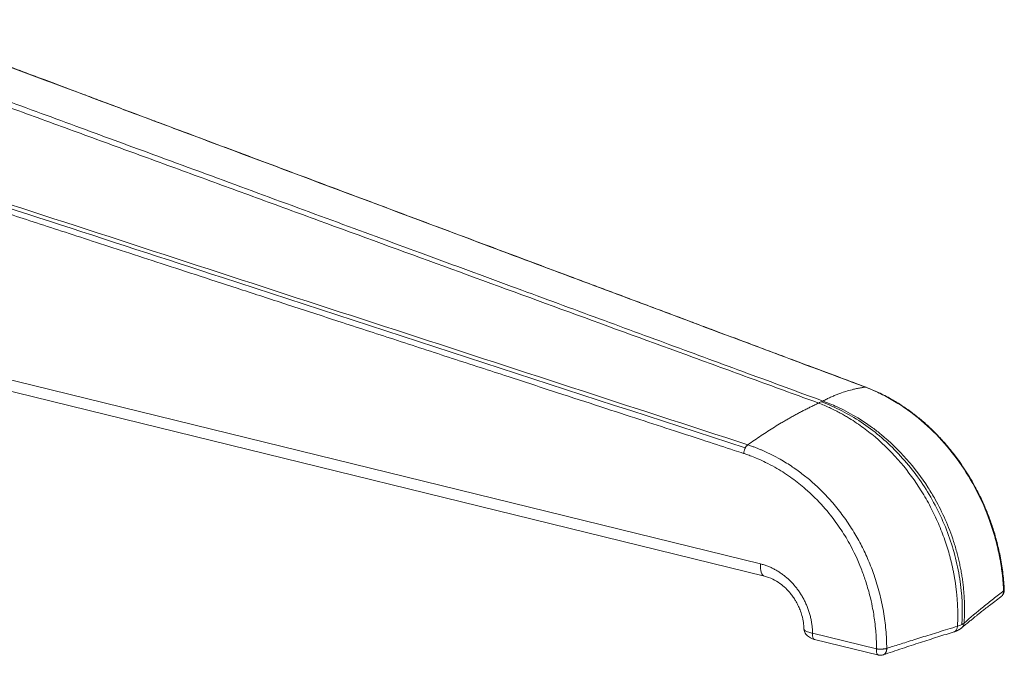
# Model space of a CAD drawing. Header units: millimetres. Extents: x 2628 to 3103, y 1509 to 1845.
# Tile 21 of 29: x 2920 to 2980, y 1614 to 1652. Entities that reach past the tile are written whole.
import ezdxf

# ---------------------------------------------------------------- set-up
doc = ezdxf.new("R2010")
doc.units = ezdxf.units.MM
doc.layers.add('1', color=7, linetype='Continuous', true_color=0xffffff)

msp = doc.modelspace()

# ---------------------------------------------------------------- linework, layer by layer
at = {"layer": '1', "color": 7, "linetype": 'Continuous', "lineweight": 13}
for p, q in [((2964.951, 1619.147), (2890.503, 1637.424)), ((2979.594, 1617.187), (2979.59, 1617.188)), ((2971.994, 1613.982), (2968.113, 1614.935))]:
    msp.add_line(p, q, dxfattribs=at)
at = {"layer": '1', "color": 7, "linetype": 'Continuous', "lineweight": 18}
for p, q in [((2893.612, 1635.968), (2965.189, 1618.396)), ((2968.232, 1614.559), (2972.129, 1613.602))]:
    msp.add_line(p, q, dxfattribs=at)
at = {"layer": '1', "color": 7, "linetype": 'Continuous', "lineweight": 13}
msp.add_ellipse((2965.427, 1619.367), major_axis=(-0.238, -0.971), ratio=0.434383, start_param=5.04543, end_param=6.283163, dxfattribs=at)
at = {"layer": '1', "color": 7, "linetype": 'Continuous', "lineweight": 18}
msp.add_ellipse((2968.351, 1615.045), major_axis=(0.119, 0.486), ratio=0.434383, start_param=1.903863, end_param=3.141578, dxfattribs=at)
at = {"layer": '1', "color": 7, "linetype": 'Continuous', "lineweight": 13}
for points, knots in [([(2911.484, 1652.209), (2911.635, 1652.16), (2911.922, 1652.066), (2912.331, 1651.933), (2912.696, 1651.813), (2913.018, 1651.705), (2913.295, 1651.61), (2913.594, 1651.505), (2913.968, 1651.368), (2914.398, 1651.205), (2914.838, 1651.038), (2915.463, 1650.803), (2916.363, 1650.469), (2917.588, 1650.01), (2919.325, 1649.36), (2921.529, 1648.533), (2924.158, 1647.548), (2926.824, 1646.55), (2931.276, 1644.884), (2938.049, 1642.347), (2947.676, 1638.741), (2958.943, 1634.52), (2967.001, 1631.5), (2971.303, 1629.888)], [0, 0, 0, 0, 0.007505, 0.014296, 0.020367, 0.025713, 0.030332, 0.03422, 0.040612, 0.049073, 0.05581, 0.062722, 0.080415, 0.100912, 0.124202, 0.167528, 0.211479, 0.256056, 0.30126, 0.43481, 0.595782, 0.784179, 1, 1, 1, 1]), ([(2907.807, 1651.073), (2907.889, 1651.049), (2907.971, 1651.025), (2908.136, 1650.975), (2908.218, 1650.949), (2908.383, 1650.896), (2908.466, 1650.868), (2908.63, 1650.812), (2908.712, 1650.783), (2908.875, 1650.724), (2908.955, 1650.695), (2909.115, 1650.635), (2909.195, 1650.605), (2909.354, 1650.545), (2909.432, 1650.515), (2909.589, 1650.456), (2909.667, 1650.427), (2909.823, 1650.369), (2909.901, 1650.34), (2910.058, 1650.282), (2910.136, 1650.253), (2910.371, 1650.167), (2910.529, 1650.11), (2910.844, 1649.996), (2911.003, 1649.939), (2911.319, 1649.824), (2911.477, 1649.766), (2912.899, 1649.248), (2914.162, 1648.783), (2916.055, 1648.087), (2916.686, 1647.855), (2917.948, 1647.392), (2919.842, 1646.698), (2921.736, 1646.006), (2924.262, 1645.082), (2925.524, 1644.62), (2928.05, 1643.696), (2929.313, 1643.234), (2931.839, 1642.309), (2933.102, 1641.847), (2935.628, 1640.923), (2936.891, 1640.46), (2940.68, 1639.074), (2943.206, 1638.15), (2948.259, 1636.303), (2950.786, 1635.379), (2955.84, 1633.532), (2958.367, 1632.608), (2962.158, 1631.223), (2963.422, 1630.762), (2965.95, 1629.839), (2967.214, 1629.377), (2968.478, 1628.916)], [0, 0, 0, 0, 0.003906, 0.003906, 0.007813, 0.007813, 0.011719, 0.011719, 0.015625, 0.015625, 0.019531, 0.019531, 0.023438, 0.023438, 0.027344, 0.027344, 0.03125, 0.03125, 0.035156, 0.035156, 0.039063, 0.039063, 0.046875, 0.046875, 0.054688, 0.054688, 0.0625, 0.0625, 0.125, 0.125, 0.15625, 0.15625, 0.1875, 0.25, 0.25, 0.3125, 0.3125, 0.375, 0.375, 0.4375, 0.4375, 0.5, 0.5, 0.625, 0.625, 0.75, 0.75, 0.875, 0.875, 0.9375, 0.9375, 1, 1, 1, 1]), ([(2968.73, 1629.04), (2967.209, 1629.601), (2964.114, 1630.742), (2959.39, 1632.484), (2954.505, 1634.285), (2949.459, 1636.144), (2944.251, 1638.063), (2938.882, 1640.041), (2933.351, 1642.078), (2928.851, 1643.736), (2925.412, 1645.001), (2923.068, 1645.863), (2920.659, 1646.748), (2918.185, 1647.659), (2916.223, 1648.384), (2914.81, 1648.906), (2913.986, 1649.21), (2913.213, 1649.495), (2912.491, 1649.761), (2911.819, 1650.007), (2911.2, 1650.233), (2910.633, 1650.439), (2910.118, 1650.63), (2909.653, 1650.808), (2909.232, 1650.965), (2908.856, 1651.097), (2908.53, 1651.201), (2908.331, 1651.26), (2908.24, 1651.286)], [0, 0, 0, 0, 0.075477, 0.153611, 0.234404, 0.317856, 0.403966, 0.492735, 0.584162, 0.678251, 0.715919, 0.75466, 0.794472, 0.835355, 0.87731, 0.891776, 0.9054, 0.918181, 0.930118, 0.94121, 0.951457, 0.960821, 0.969294, 0.976975, 0.983954, 0.990177, 0.995544, 1, 1, 1, 1]), ([(2900.702, 1646.767), (2900.739, 1646.756), (2900.775, 1646.746), (2901.251, 1646.61), (2901.691, 1646.487), (2902.569, 1646.229), (2903.007, 1646.093), (2903.881, 1645.807), (2904.318, 1645.661), (2905.192, 1645.377), (2905.629, 1645.236), (2907.814, 1644.525), (2909.562, 1643.953), (2914.805, 1642.242), (2918.301, 1641.104), (2925.293, 1638.824), (2928.789, 1637.684), (2942.866, 1633.093), (2953.446, 1629.642), (2964.027, 1626.19)], [0, 0, 0, 0, 0.001712, 0.001712, 0.022417, 0.022417, 0.043123, 0.043123, 0.063829, 0.063829, 0.084534, 0.084534, 0.167357, 0.167357, 0.333003, 0.333003, 0.498648, 0.498648, 1, 1, 1, 1]), ([(2964.18, 1626.38), (2960.615, 1627.543), (2953.484, 1629.869), (2942.789, 1633.358), (2932.092, 1636.846), (2921.396, 1640.336), (2912.959, 1643.082), (2907.551, 1644.851), (2905.512, 1645.513), (2904.585, 1645.814), (2903.966, 1646.018), (2903.381, 1646.212), (2902.704, 1646.424), (2901.877, 1646.666), (2901.211, 1646.854), (2900.832, 1646.961)], [0, 0, 0, 0, 0.168856, 0.337714, 0.506576, 0.67544, 0.844305, 0.906166, 0.931594, 0.940838, 0.95007, 0.960921, 0.968574, 0.9821, 1, 1, 1, 1]), ([(2900.606, 1646.429), (2900.675, 1646.409), (2900.866, 1646.356), (2901.172, 1646.27), (2901.519, 1646.174), (2901.85, 1646.08), (2902.174, 1645.987), (2902.496, 1645.892), (2902.817, 1645.794), (2903.137, 1645.692), (2903.458, 1645.588), (2903.782, 1645.48), (2904.112, 1645.371), (2904.447, 1645.261), (2904.791, 1645.149), (2905.147, 1645.034), (2905.525, 1644.911), (2905.938, 1644.777), (2906.394, 1644.629), (2906.898, 1644.465), (2907.453, 1644.284), (2908.059, 1644.086), (2908.719, 1643.87), (2909.437, 1643.636), (2910.219, 1643.38), (2911.066, 1643.104), (2911.979, 1642.806), (2912.958, 1642.486), (2914.012, 1642.143), (2915.154, 1641.77), (2916.397, 1641.365), (2917.753, 1640.923), (2919.231, 1640.442), (2920.835, 1639.919), (2922.568, 1639.353), (2924.438, 1638.744), (2926.456, 1638.086), (2928.64, 1637.373), (2931.009, 1636.6), (2933.587, 1635.759), (2936.394, 1634.844), (2939.454, 1633.846), (2942.765, 1632.765), (2946.189, 1631.648), (2949.503, 1630.567), (2952.51, 1629.585), (2955.174, 1628.716), (2957.543, 1627.943), (2959.667, 1627.25), (2961.58, 1626.626), (2962.975, 1626.17), (2963.736, 1625.922), (2963.923, 1625.861)], [0, 0, 0, 0, 0.00326, 0.009013, 0.014404, 0.019571, 0.024649, 0.029718, 0.034795, 0.039867, 0.04494, 0.050052, 0.055252, 0.06055, 0.065946, 0.071513, 0.077422, 0.083882, 0.091054, 0.099016, 0.107785, 0.117351, 0.127739, 0.139044, 0.151384, 0.164791, 0.179202, 0.194622, 0.211198, 0.229153, 0.248715, 0.270089, 0.293412, 0.318738, 0.346093, 0.375558, 0.407332, 0.441714, 0.479035, 0.519629, 0.563841, 0.612039, 0.664627, 0.720756, 0.774285, 0.821647, 0.863275, 0.900506, 0.933902, 0.963951, 0.991161, 1, 1, 1, 1]), ([(2971.303, 1629.888), (2971.265, 1629.883), (2971.189, 1629.871), (2971.075, 1629.852), (2970.959, 1629.831), (2970.842, 1629.807), (2970.723, 1629.781), (2970.518, 1629.733), (2970.234, 1629.657), (2969.918, 1629.556), (2969.653, 1629.459), (2969.428, 1629.37), (2969.2, 1629.27), (2968.966, 1629.161), (2968.81, 1629.081), (2968.73, 1629.04)], [0, 0, 0, 0, 0.041447, 0.083796, 0.127047, 0.171201, 0.216259, 0.262223, 0.405039, 0.542577, 0.629244, 0.718305, 0.809773, 0.903666, 1, 1, 1, 1]), ([(2971.358, 1629.878), (2971.351, 1629.881), (2971.333, 1629.887), (2971.314, 1629.888), (2971.303, 1629.888)], [0, 0, 0, 0, 0.429552, 1, 1, 1, 1]), ([(2968.478, 1628.916), (2968.4, 1628.878), (2968.244, 1628.804), (2968.012, 1628.689), (2967.781, 1628.573), (2967.552, 1628.456), (2967.324, 1628.336), (2967.098, 1628.214), (2966.874, 1628.091), (2966.652, 1627.966), (2966.431, 1627.839), (2966.147, 1627.672), (2965.8, 1627.462), (2965.391, 1627.205), (2964.984, 1626.938), (2964.58, 1626.664), (2964.314, 1626.475), (2964.18, 1626.38)], [0, 0, 0, 0, 0.052704, 0.105186, 0.157449, 0.209495, 0.261326, 0.312944, 0.36435, 0.415546, 0.466533, 0.517316, 0.61342, 0.709728, 0.806251, 0.903003, 1, 1, 1, 1]), ([(2968.73, 1629.04), (2968.69, 1629.028), (2968.648, 1629.012), (2968.564, 1628.97), (2968.521, 1628.945), (2968.478, 1628.916)], [0, 0, 0, 0, 0.5, 0.5, 1, 1, 1, 1]), ([(2976.91, 1615.358), (2976.913, 1615.428), (2976.92, 1615.568), (2976.926, 1615.781), (2976.928, 1615.995), (2976.927, 1616.212), (2976.922, 1616.43), (2976.913, 1616.65), (2976.901, 1616.871), (2976.884, 1617.094), (2976.864, 1617.319), (2976.84, 1617.544), (2976.812, 1617.771), (2976.78, 1617.999), (2976.744, 1618.227), (2976.704, 1618.457), (2976.66, 1618.687), (2976.612, 1618.917), (2976.56, 1619.148), (2976.504, 1619.379), (2976.378, 1619.864), (2976.148, 1620.61), (2975.759, 1621.611), (2975.283, 1622.614), (2974.561, 1623.876), (2973.475, 1625.365), (2972.218, 1626.626), (2971.102, 1627.502), (2970.454, 1627.93), (2969.986, 1628.203), (2969.719, 1628.35), (2969.433, 1628.497), (2969.13, 1628.642), (2968.81, 1628.784), (2968.59, 1628.871), (2968.478, 1628.916)], [0, 0, 0, 0, 0.012764, 0.025598, 0.038503, 0.051475, 0.064513, 0.077615, 0.09078, 0.104004, 0.117286, 0.130624, 0.144016, 0.157459, 0.170951, 0.18449, 0.198073, 0.211698, 0.225363, 0.239064, 0.2528, 0.311829, 0.373027, 0.436217, 0.501179, 0.621335, 0.75226, 0.812566, 0.876513, 0.894312, 0.913274, 0.933366, 0.954546, 0.976773, 1, 1, 1, 1]), ([(2977.173, 1615.465), (2977.231, 1616.371), (2977.19, 1617.298), (2977.007, 1618.484), (2976.964, 1618.723), (2976.865, 1619.196), (2976.81, 1619.431), (2976.625, 1620.131), (2976.477, 1620.593), (2976.134, 1621.503), (2975.938, 1621.955), (2975.499, 1622.836), (2975.259, 1623.262), (2974.74, 1624.083), (2974.461, 1624.479), (2973.865, 1625.241), (2973.544, 1625.609), (2972.546, 1626.642), (2971.829, 1627.242), (2970.676, 1628.01), (2970.279, 1628.243), (2969.48, 1628.653), (2969.076, 1628.83), (2968.652, 1628.988), (2968.637, 1628.993), (2968.622, 1628.999)], [0, 0, 0, 0, 0.165911, 0.165911, 0.207463, 0.207463, 0.249015, 0.249015, 0.332119, 0.332119, 0.415222, 0.415222, 0.498326, 0.498326, 0.58143, 0.58143, 0.664533, 0.664533, 0.83074, 0.83074, 0.913844, 0.913844, 0.996948, 0.996948, 1, 1, 1, 1]), ([(2977.308, 1615.554), (2977.314, 1615.66), (2977.327, 1615.874), (2977.336, 1616.196), (2977.337, 1616.52), (2977.33, 1616.845), (2977.314, 1617.171), (2977.29, 1617.497), (2977.258, 1617.825), (2977.217, 1618.152), (2977.168, 1618.48), (2977.111, 1618.807), (2977.045, 1619.133), (2976.971, 1619.459), (2976.856, 1619.917), (2976.618, 1620.722), (2976.195, 1621.83), (2975.653, 1622.917), (2974.902, 1624.169), (2973.857, 1625.557), (2972.662, 1626.712), (2971.554, 1627.576), (2970.784, 1628.079), (2970.016, 1628.492), (2969.514, 1628.728), (2969.095, 1628.905), (2968.842, 1628.999), (2968.73, 1629.04)], [0, 0, 0, 0, 0.019261, 0.038522, 0.057783, 0.077045, 0.096306, 0.115567, 0.134829, 0.154089, 0.173349, 0.192607, 0.211865, 0.23112, 0.250375, 0.29343, 0.375504, 0.452942, 0.5003, 0.625085, 0.749823, 0.789438, 0.874965, 0.915044, 0.949243, 0.977561, 1, 1, 1, 1]), ([(2964.18, 1626.38), (2964.17, 1626.372), (2964.149, 1626.356), (2964.119, 1626.327), (2964.09, 1626.293), (2964.063, 1626.254), (2964.037, 1626.211), (2964.01, 1626.157), (2963.983, 1626.092), (2963.961, 1626.023), (2963.939, 1625.945), (2963.929, 1625.894), (2963.923, 1625.861)], [0, 0, 0, 0, 0.078462, 0.158986, 0.241297, 0.325051, 0.409852, 0.495262, 0.620636, 0.744074, 0.836596, 1, 1, 1, 1]), ([(2968.113, 1614.935), (2968.112, 1614.978), (2968.109, 1615.063), (2968.102, 1615.191), (2968.09, 1615.319), (2968.075, 1615.447), (2968.056, 1615.574), (2968.034, 1615.7), (2968.008, 1615.825), (2967.979, 1615.949), (2967.947, 1616.072), (2967.911, 1616.194), (2967.872, 1616.314), (2967.83, 1616.433), (2967.785, 1616.551), (2967.736, 1616.667), (2967.685, 1616.781), (2967.632, 1616.893), (2967.575, 1617.003), (2967.516, 1617.111), (2967.454, 1617.217), (2967.39, 1617.321), (2967.324, 1617.422), (2967.255, 1617.521), (2967.163, 1617.647), (2967.044, 1617.797), (2966.894, 1617.969), (2966.734, 1618.133), (2966.565, 1618.29), (2966.388, 1618.437), (2966.203, 1618.574), (2966.009, 1618.701), (2965.809, 1618.817), (2965.602, 1618.92), (2965.39, 1619.011), (2965.172, 1619.088), (2965.025, 1619.128), (2964.951, 1619.147)], [0, 0, 0, 0, 0.022747, 0.045404, 0.067972, 0.09045, 0.112838, 0.135137, 0.157346, 0.179465, 0.201493, 0.223432, 0.245281, 0.26704, 0.288709, 0.310289, 0.331778, 0.353178, 0.374487, 0.395707, 0.416837, 0.437876, 0.458826, 0.479684, 0.500451, 0.539915, 0.57977, 0.620016, 0.66065, 0.701673, 0.743088, 0.784903, 0.827128, 0.869771, 0.912817, 0.956237, 1, 1, 1, 1]), ([(2979.711, 1617.508), (2979.501, 1617.345), (2979.294, 1617.182), (2978.884, 1616.856), (2978.682, 1616.693), (2978.081, 1616.204), (2977.69, 1615.879), (2977.308, 1615.554)], [0, 0, 0, 0, 0.25, 0.25, 0.5, 0.5, 1, 1, 1, 1]), ([(2976.91, 1615.358), (2976.995, 1615.384), (2977.073, 1615.415), (2977.207, 1615.481), (2977.263, 1615.516), (2977.308, 1615.554)], [0, 0, 0, 0, 0.5, 0.5, 1, 1, 1, 1]), ([(2977.163, 1615.257), (2977.205, 1615.292), (2977.274, 1615.382), (2977.304, 1615.495), (2977.308, 1615.553), (2977.308, 1615.554)], [0, 0, 0, 0, 0.497416, 0.995847, 1, 1, 1, 1]), ([(2967.588, 1615.19), (2967.589, 1615.179), (2967.596, 1615.156), (2967.632, 1615.106), (2967.719, 1615.048), (2967.864, 1614.994), (2967.996, 1614.958), (2968.079, 1614.942), (2968.113, 1614.935)], [0, 0, 0, 0, 0.112778, 0.232149, 0.507478, 0.726015, 0.888538, 1, 1, 1, 1]), ([(2972.614, 1614.01), (2972.738, 1614.05), (2972.995, 1614.133), (2973.394, 1614.261), (2973.819, 1614.396), (2974.27, 1614.538), (2974.747, 1614.688), (2975.251, 1614.846), (2975.78, 1615.01), (2976.335, 1615.182), (2976.716, 1615.298), (2976.91, 1615.358)], [0, 0, 0, 0, 0.088723, 0.183117, 0.283174, 0.388867, 0.500159, 0.616999, 0.739314, 0.867017, 1, 1, 1, 1]), ([(2976.687, 1615.014), (2976.698, 1615.017), (2976.71, 1615.021), (2976.743, 1615.037), (2976.764, 1615.05), (2976.802, 1615.083), (2976.82, 1615.103), (2976.85, 1615.147), (2976.863, 1615.171), (2976.884, 1615.222), (2976.893, 1615.249), (2976.904, 1615.303), (2976.908, 1615.33), (2976.91, 1615.358)], [0, 0, 0, 0, 0.088485, 0.088485, 0.270788, 0.270788, 0.453091, 0.453091, 0.635394, 0.635394, 0.817697, 0.817697, 1, 1, 1, 1]), ([(2972.113, 1613.606), (2972.112, 1613.607), (2972.111, 1613.607), (2972.095, 1613.612), (2972.082, 1613.619), (2972.058, 1613.64), (2972.047, 1613.654), (2972.027, 1613.688), (2972.019, 1613.708), (2972.005, 1613.752), (2972, 1613.776), (2971.993, 1613.83), (2971.991, 1613.858), (2971.99, 1613.918), (2971.991, 1613.95), (2971.994, 1613.982)], [0, 0, 0, 0, 0.015587, 0.015587, 0.179655, 0.179655, 0.343724, 0.343724, 0.507793, 0.507793, 0.671862, 0.671862, 0.835931, 0.835931, 1, 1, 1, 1])]:
    msp.add_open_spline(points, degree=3, knots=knots, dxfattribs=at)
at = {"layer": '1', "color": 7, "linetype": 'Continuous', "lineweight": 18}
for points, knots in [([(2971.362, 1629.876), (2970.862, 1630.064), (2969.777, 1630.47), (2968.147, 1631.081), (2966.508, 1631.695), (2964.982, 1632.267), (2963.576, 1632.794), (2962.287, 1633.276), (2961.116, 1633.715), (2960.053, 1634.113), (2959.048, 1634.49), (2958.078, 1634.853), (2957.106, 1635.218), (2956.142, 1635.579), (2955.17, 1635.943), (2954.19, 1636.31), (2952.339, 1637.004), (2949.613, 1638.025), (2946.013, 1639.373), (2942.844, 1640.56), (2940.112, 1641.583), (2937.817, 1642.443), (2935.545, 1643.294), (2933.333, 1644.123), (2931.215, 1644.915), (2929.624, 1645.511), (2928.496, 1645.933), (2927.764, 1646.207), (2926.943, 1646.514), (2926.028, 1646.857), (2925.019, 1647.235), (2923.917, 1647.647), (2922.72, 1648.096), (2921.407, 1648.588), (2919.974, 1649.125), (2918.418, 1649.708), (2916.76, 1650.329), (2914.996, 1650.986), (2913.248, 1651.647), (2912.083, 1652.03), (2911.543, 1652.199)], [0, 0, 0, 0, 0.025116, 0.054388, 0.081782, 0.1073, 0.130941, 0.152332, 0.171913, 0.189684, 0.205644, 0.222342, 0.238325, 0.254441, 0.270689, 0.28707, 0.303584, 0.363533, 0.423828, 0.484123, 0.522493, 0.560862, 0.599219, 0.636455, 0.671852, 0.70541, 0.716262, 0.72842, 0.742146, 0.757442, 0.774307, 0.792741, 0.812744, 0.834316, 0.858599, 0.884606, 0.912337, 0.941778, 0.973058, 1, 1, 1, 1]), ([(2971.321, 1629.88), (2971.32, 1629.881), (2971.317, 1629.883), (2971.311, 1629.885), (2971.306, 1629.887), (2971.303, 1629.888)], [0, 0, 0, 0, 0.317138, 0.644351, 1, 1, 1, 1]), ([(2979.711, 1617.508), (2979.707, 1617.595), (2979.698, 1617.769), (2979.678, 1618.031), (2979.654, 1618.292), (2979.626, 1618.551), (2979.592, 1618.809), (2979.555, 1619.066), (2979.512, 1619.32), (2979.421, 1619.817), (2979.251, 1620.563), (2978.865, 1621.839), (2978.219, 1623.394), (2977.214, 1625.117), (2975.981, 1626.689), (2974.812, 1627.807), (2973.792, 1628.582), (2973.13, 1629.008), (2972.576, 1629.317), (2972.159, 1629.527), (2971.74, 1629.717), (2971.46, 1629.826), (2971.321, 1629.88)], [0, 0, 0, 0, 0.016919, 0.033753, 0.050491, 0.067122, 0.083637, 0.100024, 0.116275, 0.13238, 0.195427, 0.259239, 0.379622, 0.503862, 0.624225, 0.74941, 0.809656, 0.873632, 0.905595, 0.93732, 0.968793, 1, 1, 1, 1]), ([(2979.747, 1617.573), (2979.732, 1617.892), (2979.68, 1618.538), (2979.531, 1619.496), (2979.327, 1620.413), (2979.085, 1621.255), (2978.818, 1622.018), (2978.522, 1622.74), (2978.208, 1623.409), (2977.883, 1624.018), (2977.566, 1624.556), (2977.244, 1625.057), (2976.868, 1625.59), (2976.428, 1626.154), (2975.918, 1626.74), (2975.364, 1627.308), (2974.791, 1627.828), (2974.194, 1628.308), (2973.567, 1628.754), (2972.868, 1629.183), (2972.124, 1629.568), (2971.611, 1629.781), (2971.356, 1629.875)], [0, 0, 0, 0, 0.061985, 0.125482, 0.184491, 0.238998, 0.289002, 0.334502, 0.383151, 0.425315, 0.46192, 0.498365, 0.535524, 0.582975, 0.631544, 0.681234, 0.733285, 0.779432, 0.829792, 0.884366, 0.943156, 1, 1, 1, 1]), ([(2964.18, 1626.38), (2964.184, 1626.379), (2964.191, 1626.377), (2964.194, 1626.374), (2964.196, 1626.372)], [0, 0, 0, 0, 0.560897, 1, 1, 1, 1]), ([(2964.196, 1626.372), (2964.265, 1626.349), (2964.4, 1626.303), (2964.598, 1626.231), (2964.786, 1626.159), (2964.964, 1626.086), (2965.247, 1625.965), (2965.644, 1625.778), (2966.236, 1625.459), (2966.879, 1625.059), (2967.542, 1624.58), (2968.158, 1624.067), (2968.787, 1623.469), (2969.432, 1622.761), (2970.06, 1621.95), (2970.617, 1621.108), (2971.1, 1620.244), (2971.509, 1619.368), (2971.809, 1618.588), (2972.026, 1617.92), (2972.178, 1617.373), (2972.309, 1616.819), (2972.417, 1616.259), (2972.502, 1615.696), (2972.563, 1615.132), (2972.603, 1614.57), (2972.61, 1614.197), (2972.614, 1614.01)], [0, 0, 0, 0, 0.014658, 0.028701, 0.042117, 0.054895, 0.067023, 0.103362, 0.14169, 0.199029, 0.250236, 0.298201, 0.35131, 0.413576, 0.476925, 0.541062, 0.599495, 0.658441, 0.718287, 0.752917, 0.787838, 0.822991, 0.858316, 0.893746, 0.929215, 0.964656, 1, 1, 1, 1]), ([(2963.923, 1625.861), (2963.987, 1625.84), (2964.149, 1625.786), (2964.439, 1625.679), (2964.822, 1625.523), (2965.295, 1625.304), (2965.963, 1624.949), (2966.742, 1624.451), (2967.507, 1623.857), (2968.3, 1623.14), (2969.051, 1622.326), (2969.783, 1621.341), (2970.461, 1620.229), (2970.966, 1619.148), (2971.345, 1618.094), (2971.57, 1617.322), (2971.761, 1616.485), (2971.879, 1615.757), (2971.948, 1615.116), (2971.979, 1614.663), (2971.993, 1614.294), (2971.994, 1614.077), (2971.994, 1613.982)], [0, 0, 0, 0, 0.014289, 0.035731, 0.064323, 0.100062, 0.142942, 0.218405, 0.285904, 0.33492, 0.428553, 0.500298, 0.570861, 0.677733, 0.727192, 0.785028, 0.831656, 0.89253, 0.927543, 0.957129, 0.981282, 1, 1, 1, 1]), ([(2965.188, 1618.396), (2965.362, 1618.353), (2965.681, 1618.238), (2966.118, 1617.98), (2966.478, 1617.682), (2966.745, 1617.393), (2966.938, 1617.136), (2967.091, 1616.899), (2967.231, 1616.639), (2967.363, 1616.335), (2967.478, 1615.986), (2967.561, 1615.598), (2967.581, 1615.33), (2967.583, 1615.2)], [0, 0, 0, 0, 0.138105, 0.26198, 0.371839, 0.471799, 0.533415, 0.59111, 0.66197, 0.731009, 0.813574, 0.909561, 1, 1, 1, 1]), ([(2979.537, 1617.14), (2979.573, 1617.166), (2979.636, 1617.223), (2979.706, 1617.332), (2979.746, 1617.453), (2979.752, 1617.536), (2979.75, 1617.577)], [0, 0, 0, 0, 0.254846, 0.508098, 0.757282, 1, 1, 1, 1]), ([(2979.75, 1617.573), (2979.75, 1617.57), (2979.75, 1617.567), (2979.746, 1617.545), (2979.733, 1617.526), (2979.711, 1617.508)], [0, 0, 0, 0, 0.147984, 0.147984, 1, 1, 1, 1]), ([(2977.163, 1615.258), (2977.242, 1615.324), (2977.394, 1615.451), (2977.61, 1615.629), (2977.801, 1615.786), (2977.961, 1615.915), (2978.093, 1616.021), (2978.227, 1616.129), (2978.39, 1616.258), (2978.606, 1616.428), (2978.872, 1616.635), (2979.191, 1616.88), (2979.423, 1617.055), (2979.549, 1617.149)], [0, 0, 0, 0, 0.103529, 0.199262, 0.281198, 0.349336, 0.403677, 0.449193, 0.519445, 0.609655, 0.719819, 0.849936, 1, 1, 1, 1]), ([(2967.588, 1615.2), (2967.588, 1615.197), (2967.588, 1615.193), (2967.588, 1615.19), (2967.588, 1615.19)], [0, 0, 0, 0, 0.970757, 1, 1, 1, 1]), ([(2967.597, 1615.19), (2967.595, 1615.158), (2967.597, 1615.045), (2967.674, 1614.906), (2967.795, 1614.773), (2967.922, 1614.681), (2968.072, 1614.606), (2968.181, 1614.572), (2968.238, 1614.558)], [0, 0, 0, 0, 0.099289, 0.36675, 0.517788, 0.675984, 0.838022, 1, 1, 1, 1]), ([(2972.386, 1613.616), (2972.771, 1613.747), (2973.523, 1614), (2974.635, 1614.364), (2975.691, 1614.702), (2976.38, 1614.918), (2976.714, 1615.022)], [0, 0, 0, 0, 0.273423, 0.531237, 0.773431, 1, 1, 1, 1]), ([(2972.105, 1613.608), (2972.138, 1613.6), (2972.203, 1613.59), (2972.299, 1613.593), (2972.358, 1613.608), (2972.385, 1613.617)], [0, 0, 0, 0, 0.351184, 0.701358, 1, 1, 1, 1])]:
    msp.add_open_spline(points, degree=3, knots=knots, dxfattribs=at)
at = {"layer": '1', "color": 7, "linetype": 'Continuous', "lineweight": 13}
for points, weights in [([(2979.549, 1617.149), (2979.662, 1617.233), (2979.716, 1617.364), (2979.711, 1617.508)], [1.00109637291, 0.990522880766, 1.05642797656, 1.19881166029]), ([(2971.994, 1613.982), (2972.211, 1613.952), (2972.454, 1613.963), (2972.614, 1614.01)], [1.12587627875, 0.958044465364, 0.958041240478, 1.12586660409]), ([(2972.614, 1614.01), (2972.618, 1613.819), (2972.539, 1613.667), (2972.393, 1613.618)], [1.19880237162, 1.01779658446, 0.960392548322, 1.0265902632])]:
    msp.add_rational_spline(points, weights, degree=3, dxfattribs=at)
at = {"layer": '1', "color": 7, "linetype": 'Continuous', "lineweight": 18}
msp.add_open_spline([(2976.68, 1615.012), (2976.974, 1615.1), (2977.165, 1615.259)], degree=2, dxfattribs=at)

doc.saveas('drawing.dxf')
